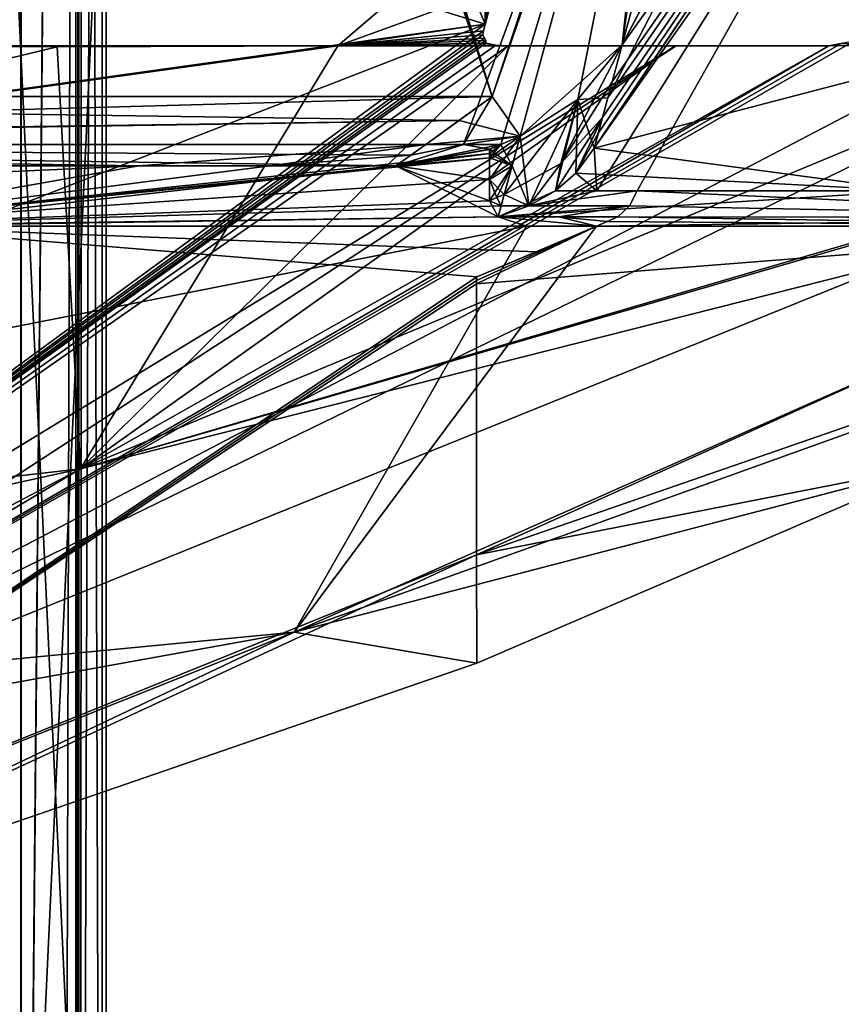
# Model space of a CAD drawing. Header units: millimetres. Extents: x -137 to 239, y -69 to 620.
# Tile 44 of 100: x 65 to 82, y 146 to 166. Entities that reach past the tile are written whole.
import ezdxf

# ---------------------------------------------------------------- set-up
doc = ezdxf.new("R2010")
doc.units = ezdxf.units.MM
doc.header["$LTSCALE"] = 65.185185
for name, color, linetype in [('1019', 7, 'CONTINUOUS'), ('105', 7, 'CONTINUOUS'), ('1222', 7, 'CONTINUOUS'), ('128', 7, 'CONTINUOUS'), ('156', 7, 'CONTINUOUS'), ('178', 7, 'CONTINUOUS'), ('186', 7, 'CONTINUOUS'), ('203', 7, 'CONTINUOUS'), ('378', 7, 'CONTINUOUS'), ('382', 7, 'CONTINUOUS'), ('383', 7, 'CONTINUOUS'), ('582', 7, 'CONTINUOUS'), ('583', 7, 'CONTINUOUS'), ('584', 7, 'CONTINUOUS'), ('585', 7, 'CONTINUOUS'), ('587', 7, 'CONTINUOUS'), ('590', 7, 'CONTINUOUS'), ('593', 7, 'CONTINUOUS'), ('596', 7, 'CONTINUOUS'), ('615', 7, 'CONTINUOUS'), ('616', 7, 'CONTINUOUS'), ('622', 7, 'CONTINUOUS'), ('625', 7, 'CONTINUOUS'), ('626', 7, 'CONTINUOUS'), ('647', 7, 'CONTINUOUS'), ('648', 7, 'CONTINUOUS'), ('650', 7, 'CONTINUOUS'), ('651', 7, 'CONTINUOUS'), ('654', 7, 'CONTINUOUS'), ('655', 7, 'CONTINUOUS'), ('659', 7, 'CONTINUOUS'), ('660', 7, 'CONTINUOUS'), ('661', 7, 'CONTINUOUS'), ('663', 7, 'CONTINUOUS'), ('923', 7, 'CONTINUOUS')]:
    doc.layers.add(name, color=color, linetype=linetype)

msp = doc.modelspace()

# ---------------------------------------------------------------- linework, layer by layer
at = {"layer": '1019', "color": 7, "linetype": 'Continuous'}
for points in [[(66.4, 246.253, 205.87), (66.4, 121.058, 206.511), (66.458, 180.38, 207.052), (66.4, 246.253, 205.87)], [(66.458, 180.38, 207.052), (66.4, 121.058, 206.511), (66.458, 150.789, 206.368), (66.458, 180.38, 207.052)], [(66.458, 150.789, 206.368), (66.4, 121.058, 206.511), (66.458, 121.26, 204.32), (66.458, 150.789, 206.368)]]:
    msp.add_3dface(points, dxfattribs=at)
at = {"layer": '105', "color": 7, "linetype": 'Continuous'}
for points in [[(65.319, 120.009, -219.04), (0.001, 208.203, -235.331), (65.319, 249.742, -218.146), (65.319, 120.009, -219.04)], [(65.269, 118.506, -218.922), (0.001, 208.203, -235.331), (65.319, 120.009, -219.04), (65.269, 118.506, -218.922)]]:
    msp.add_3dface(points, dxfattribs=at)
at = {"layer": '1222', "color": 7, "linetype": 'Continuous'}
for points in [[(72.707, 166.274, -61.939), (74.475, 165.722, -58.184), (73.838, 167.27, -63.349), (72.707, 166.274, -61.939)], [(73.838, 167.27, -63.349), (74.475, 165.722, -58.184), (74.487, 167.328, -62.746), (73.838, 167.27, -63.349)], [(74.487, 167.328, -62.746), (74.475, 165.722, -58.184), (74.672, 167.284, -62.403), (74.487, 167.328, -62.746)], [(74.672, 167.284, -62.403), (74.475, 165.722, -58.184), (74.659, 166.417, -59.983), (74.672, 167.284, -62.403)], [(74.66, 166.422, 59.997), (74.44, 165.594, 57.845), (71.569, 165.298, 60.521), (74.66, 166.422, 59.997)], [(72.701, 166.269, 61.931), (74.66, 166.422, 59.997), (71.569, 165.298, 60.521), (72.701, 166.269, 61.931)], [(71.569, 165.298, -60.521), (74.475, 165.722, -58.184), (72.707, 166.274, -61.939), (71.569, 165.298, -60.521)], [(32.336, 149.359, -44.209), (52.107, 149.359, -16.878), (74.475, 165.722, -58.184), (32.336, 149.359, -44.209)], [(39.112, 160.781, -75.281), (32.336, 149.359, -44.209), (74.475, 165.722, -58.184), (39.112, 160.781, -75.281)], [(39.112, 160.781, -75.281), (74.475, 165.722, -58.184), (71.569, 165.298, -60.521), (39.112, 160.781, -75.281)], [(74.475, 165.722, -58.184), (52.107, 149.359, -16.878), (74.44, 165.594, -57.845), (74.475, 165.722, -58.184)], [(74.44, 165.594, -57.845), (52.107, 149.359, -16.878), (74.429, 165.512, -57.615), (74.44, 165.594, -57.845)], [(74.429, 165.512, -57.615), (52.107, 149.359, -16.878), (74.463, 165.449, -57.382), (74.429, 165.512, -57.615)], [(74.44, 165.594, 57.845), (74.429, 165.511, 57.613), (71.569, 165.298, 60.521), (74.44, 165.594, 57.845)], [(74.429, 165.511, 57.613), (74.463, 165.449, 57.382), (71.569, 165.298, 60.521), (74.429, 165.511, 57.613)], [(74.463, 165.449, -57.382), (52.107, 149.359, -16.878), (74.486, 165.402, -57.209), (74.463, 165.449, -57.382)], [(74.486, 165.402, -57.209), (52.107, 149.359, -16.878), (74.489, 165.345, -57.032), (74.486, 165.402, -57.209)], [(74.489, 165.345, -57.032), (52.107, 149.359, -16.878), (74.683, 165.31, -56.67), (74.489, 165.345, -57.032)], [(81.747, 165.39, -46.198), (81.501, 165.344, -46.459), (53.78, 149.359, 10.383), (81.747, 165.39, -46.198)], [(84.383, 165.374, -41.121), (81.747, 165.39, -46.198), (53.78, 149.359, 10.383), (84.383, 165.374, -41.121)], [(86.678, 165.346, -35.895), (84.383, 165.374, -41.121), (53.78, 149.359, 10.383), (86.678, 165.346, -35.895)], [(87.884, 163.156, -17.699), (86.678, 165.346, -35.895), (53.78, 149.359, 10.383), (87.884, 163.156, -17.699)], [(81.501, 165.344, -46.459), (81.254, 165.298, -46.719), (53.78, 149.359, 10.383), (81.501, 165.344, -46.459)], [(86.678, 165.346, 35.895), (87.856, 163.209, 18.356), (66.492, 156.948, 37.37), (86.678, 165.346, 35.895)], [(81.254, 165.298, 46.719), (86.678, 165.346, 35.895), (66.492, 156.948, 37.37), (81.254, 165.298, 46.719)], [(74.463, 165.449, 57.382), (74.486, 165.402, 57.209), (71.569, 165.298, 60.521), (74.463, 165.449, 57.382)], [(74.486, 165.402, 57.209), (74.489, 165.345, 57.032), (71.569, 165.298, 60.521), (74.486, 165.402, 57.209)], [(74.489, 165.345, 57.032), (74.683, 165.31, 56.67), (71.569, 165.298, 60.521), (74.489, 165.345, 57.032)], [(84.369, 165.375, 41.151), (86.678, 165.346, 35.895), (81.254, 165.298, 46.719), (84.369, 165.375, 41.151)], [(81.501, 165.344, 46.459), (84.369, 165.375, 41.151), (81.254, 165.298, 46.719), (81.501, 165.344, 46.459)], [(66.033, 165.273, 66.453), (0, 149.359, 54.773), (55.232, 165.304, 75.739), (66.033, 165.273, 66.453)], [(0, 149.359, 54.773), (66.033, 165.273, 66.453), (66.492, 156.948, 37.37), (0, 149.359, 54.773)], [(39.53, 165.298, -84.984), (39.112, 160.781, -75.281), (71.569, 165.298, -60.521), (39.53, 165.298, -84.984)], [(52.107, 149.359, -16.878), (74.93, 165.298, -56.306), (74.683, 165.31, -56.67), (52.107, 149.359, -16.878)], [(78.243, 165.298, -51.604), (74.93, 165.298, -56.306), (52.107, 149.359, -16.878), (78.243, 165.298, -51.604)], [(53.78, 149.359, 10.383), (78.243, 165.298, -51.604), (52.107, 149.359, -16.878), (53.78, 149.359, 10.383)], [(81.254, 165.298, -46.719), (78.243, 165.298, -51.604), (53.78, 149.359, 10.383), (81.254, 165.298, -46.719)], [(66.033, 165.273, 66.453), (71.569, 165.298, 60.521), (66.492, 156.948, 37.37), (66.033, 165.273, 66.453)], [(78.219, 165.298, 51.641), (81.254, 165.298, 46.719), (66.492, 156.948, 37.37), (78.219, 165.298, 51.641)], [(74.93, 165.298, 56.306), (78.219, 165.298, 51.641), (66.492, 156.948, 37.37), (74.93, 165.298, 56.306)], [(71.569, 165.298, 60.521), (74.93, 165.298, 56.306), (66.492, 156.948, 37.37), (71.569, 165.298, 60.521)], [(74.683, 165.31, 56.67), (74.93, 165.298, 56.306), (71.569, 165.298, 60.521), (74.683, 165.31, 56.67)], [(87.856, 163.209, 18.356), (88.271, 162.459), (66.492, 156.948, 37.37), (87.856, 163.209, 18.356)], [(66.492, 156.948, 37.37), (87.884, 163.156, -17.699), (53.78, 149.359, 10.383), (66.492, 156.948, 37.37)], [(88.271, 162.459), (87.884, 163.156, -17.699), (66.492, 156.948, 37.37), (88.271, 162.459)], [(0, 149.359, 54.773), (66.492, 156.948, 37.37), (32.132, 149.359, 44.357), (0, 149.359, 54.773)], [(32.132, 149.359, 44.357), (66.492, 156.948, 37.37), (52.083, 149.359, 16.953), (32.132, 149.359, 44.357)], [(66.492, 156.948, 37.37), (53.78, 149.359, 10.383), (52.083, 149.359, 16.953), (66.492, 156.948, 37.37)]]:
    msp.add_3dface(points, dxfattribs=at)
at = {"layer": '128', "color": 7, "linetype": 'Continuous'}
for points in [[(66.498, 120.229, -217.306), (66.515, 249.552, -216.412), (66.916, 121.058, -206.511), (66.498, 120.229, -217.306)], [(66.916, 121.058, -206.511), (66.515, 249.552, -216.412), (66.934, 246.25, -205.872), (66.916, 121.058, -206.511)]]:
    msp.add_3dface(points, dxfattribs=at)
at = {"layer": '156', "color": 7, "linetype": 'Continuous'}
for points in [[(65.319, 120.009, -219.04), (65.319, 249.742, -218.146), (66.515, 249.552, -216.412), (65.319, 120.009, -219.04)], [(66.498, 120.229, -217.306), (65.319, 120.009, -219.04), (66.515, 249.552, -216.412), (66.498, 120.229, -217.306)]]:
    msp.add_3dface(points, dxfattribs=at)
at = {"layer": '178', "color": 7, "linetype": 'Continuous'}
for points in [[(65.32, 249.752, 218.145), (-0.001, 208.203, 235.331), (65.32, 120.029, 219.041), (65.32, 249.752, 218.145)], [(-0.001, 208.203, 235.331), (-0.001, 111.037, 232.311), (65.32, 120.029, 219.041), (-0.001, 208.203, 235.331)]]:
    msp.add_3dface(points, dxfattribs=at)
at = {"layer": '186', "color": 7, "linetype": 'Continuous'}
for points in [[(66.498, 120.228, 217.306), (66.934, 246.25, 205.871), (66.515, 249.552, 216.411), (66.498, 120.228, 217.306)], [(66.916, 121.057, 206.511), (66.934, 246.25, 205.871), (66.498, 120.228, 217.306), (66.916, 121.057, 206.511)]]:
    msp.add_3dface(points, dxfattribs=at)
at = {"layer": '203', "color": 7, "linetype": 'Continuous'}
for points in [[(65.32, 249.752, 218.145), (65.32, 120.029, 219.041), (66.515, 249.552, 216.411), (65.32, 249.752, 218.145)], [(66.515, 249.552, 216.411), (65.32, 120.029, 219.041), (66.159, 120.144, 218.341), (66.515, 249.552, 216.411)], [(66.498, 120.228, 217.306), (66.515, 249.552, 216.411), (66.159, 120.144, 218.341), (66.498, 120.228, 217.306)]]:
    msp.add_3dface(points, dxfattribs=at)
at = {"layer": '378', "color": 7, "linetype": 'Continuous'}
for points in [[(67, 372.828, -137.5), (67, 171.928, -137.5), (67, 70.888, -143.106), (67, 372.828, -137.5)], [(67, 372.382, -157.91), (67, 372.828, -137.5), (67, 70.888, -143.106), (67, 372.382, -157.91)], [(67, 369.778, -178.157), (67, 372.382, -157.91), (67, 93.582, -175.178), (67, 369.778, -178.157)], [(67, 93.582, -175.178), (67, 372.382, -157.91), (67, 70.888, -143.106), (67, 93.582, -175.178)], [(67, 93.582, 175.178), (67, 70.888, 143.106), (67, 372.382, 157.91), (67, 93.582, 175.178)], [(67, 372.382, 157.91), (67, 70.888, 143.106), (67, 171.928, 137.5), (67, 372.382, 157.91)], [(67, 369.778, 178.157), (67, 93.582, 175.178), (67, 372.382, 157.91), (67, 369.778, 178.157)], [(67, 246.315, -203.393), (67, 369.778, -178.157), (67, 120.301, -203.983), (67, 246.315, -203.393)], [(67, 120.301, -203.983), (67, 369.778, -178.157), (67, 93.582, -175.178), (67, 120.301, -203.983)], [(67, 246.315, 203.393), (67, 93.582, 175.178), (67, 369.778, 178.157), (67, 246.315, 203.393)], [(67, 120.301, 203.983), (67, 93.582, 175.178), (67, 246.315, 203.393), (67, 120.301, 203.983)], [(67, 70.888, -143.106), (67, 171.928, -137.5), (67, 44.518, -106.085), (67, 70.888, -143.106)], [(67, 44.518, -106.085), (67, 171.928, -137.5), (67, 129.181, -74.573), (67, 44.518, -106.085)], [(67, 70.888, 143.106), (67, 44.518, 106.085), (67, 171.928, 137.5), (67, 70.888, 143.106)], [(67, 171.928, 137.5), (67, 44.518, 106.085), (67, 129.181, 74.573), (67, 171.928, 137.5)]]:
    msp.add_3dface(points, dxfattribs=at)
at = {"layer": '382', "color": 7, "linetype": 'Continuous'}
for points in [[(65, 129.181, 74.573), (65, 171.928, 137.5), (67, 129.181, 74.573), (65, 129.181, 74.573)], [(65, 171.928, 137.5), (67, 171.928, 137.5), (67, 129.181, 74.573), (65, 171.928, 137.5)]]:
    msp.add_3dface(points, dxfattribs=at)
at = {"layer": '383', "color": 7, "linetype": 'Continuous'}
for points in [[(65, 171.928, -137.5), (65, 129.181, -74.573), (67, 171.928, -137.5), (65, 171.928, -137.5)], [(67, 171.928, -137.5), (65, 129.181, -74.573), (67, 129.181, -74.573), (67, 171.928, -137.5)]]:
    msp.add_3dface(points, dxfattribs=at)
at = {"layer": '582', "color": 7, "linetype": 'Continuous'}
for points in [[(4.497, 164.301, -97.621), (-13.337, 179.785, -120.567), (73.25, 198.759, -122.568), (4.497, 164.301, -97.621)], [(82.307, 194.97, -111.975), (4.497, 164.301, -97.621), (73.25, 198.759, -122.568), (82.307, 194.97, -111.975)], [(82.999, 194.548, -110.917), (4.497, 164.301, -97.621), (82.307, 194.97, -111.975), (82.999, 194.548, -110.917)], [(83.556, 193.952, -109.715), (4.497, 164.301, -97.621), (82.999, 194.548, -110.917), (83.556, 193.952, -109.715)], [(40.892, 164.298, -88.752), (4.497, 164.301, -97.621), (83.556, 193.952, -109.715), (40.892, 164.298, -88.752)], [(78.815, 176.904, -87.051), (40.892, 164.298, -88.752), (83.556, 193.952, -109.715), (78.815, 176.904, -87.051)], [(59.117, 164.299, -77.811), (40.892, 164.298, -88.752), (78.815, 176.904, -87.051), (59.117, 164.299, -77.811)], [(74.617, 164.298, -63.098), (59.117, 164.299, -77.811), (78.815, 176.904, -87.051), (74.617, 164.298, -63.098)], [(75.167, 163.512, -60.2), (74.617, 164.298, -63.098), (78.815, 176.904, -87.051), (75.167, 163.512, -60.2)], [(73.961, 163.82, -62.543), (74.617, 164.298, -63.098), (75.167, 163.512, -60.2), (73.961, 163.82, -62.543)], [(73.306, 163.347, -61.989), (73.961, 163.82, -62.543), (75.167, 163.512, -60.2), (73.306, 163.347, -61.989)], [(74.049, 163.347, -61.099), (73.306, 163.347, -61.989), (75.167, 163.512, -60.2), (74.049, 163.347, -61.099)], [(74.782, 163.347, -60.2), (74.049, 163.347, -61.099), (75.167, 163.512, -60.2), (74.782, 163.347, -60.2)], [(75.008, 162.93, -58.683), (74.782, 163.347, -60.2), (75.167, 163.512, -60.2), (75.008, 162.93, -58.683)], [(74.56, 163.17, -59.957), (74.564, 163.254, -60.2), (75.008, 162.93, -58.683), (74.56, 163.17, -59.957)], [(74.564, 163.254, -60.2), (74.782, 163.347, -60.2), (75.008, 162.93, -58.683), (74.564, 163.254, -60.2)], [(74.558, 163.086, -59.714), (74.56, 163.17, -59.957), (75.008, 162.93, -58.683), (74.558, 163.086, -59.714)], [(74.56, 162.659, -58.439), (74.558, 163.086, -59.714), (75.008, 162.93, -58.683), (74.56, 162.659, -58.439)], [(74.853, 162.364, -57.16), (74.56, 162.659, -58.439), (75.008, 162.93, -58.683), (74.853, 162.364, -57.16)], [(74.56, 162.24, -57.16), (74.56, 162.659, -58.439), (74.707, 162.302, -57.16), (74.56, 162.24, -57.16)], [(74.707, 162.302, -57.16), (74.56, 162.659, -58.439), (74.853, 162.364, -57.16), (74.707, 162.302, -57.16)]]:
    msp.add_3dface(points, dxfattribs=at)
at = {"layer": '583', "color": 7, "linetype": 'Continuous'}
for points in [[(62.174, 202.504, 132.506), (61.962, 202.415, 132.513), (74.617, 164.298, 63.098), (62.174, 202.504, 132.506)], [(62.524, 202.602, 132.442), (62.174, 202.504, 132.506), (74.617, 164.298, 63.098), (62.524, 202.602, 132.442)], [(62.803, 202.579, 132.286), (62.524, 202.602, 132.442), (74.617, 164.298, 63.098), (62.803, 202.579, 132.286)], [(78.171, 174.543, 83.121), (62.803, 202.579, 132.286), (74.617, 164.298, 63.098), (78.171, 174.543, 83.121)], [(74.617, 164.298, 63.098), (61.962, 202.415, 132.513), (41.131, 164.298, 88.642), (74.617, 164.298, 63.098)], [(74.049, 163.347, 61.099), (74.782, 163.347, 60.2), (78.171, 174.543, 83.121), (74.049, 163.347, 61.099)], [(74.049, 163.347, 61.099), (78.171, 174.543, 83.121), (74.617, 164.298, 63.098), (74.049, 163.347, 61.099)], [(78.171, 174.543, 83.121), (74.782, 163.347, 60.2), (75.167, 163.512, 60.2), (78.171, 174.543, 83.121)], [(73.306, 163.347, 61.989), (74.049, 163.347, 61.099), (74.617, 164.298, 63.098), (73.306, 163.347, 61.989)], [(73.959, 163.822, 62.552), (73.306, 163.347, 61.989), (74.617, 164.298, 63.098), (73.959, 163.822, 62.552)], [(74.782, 163.347, 60.2), (74.56, 163.087, 59.714), (75.167, 163.512, 60.2), (74.782, 163.347, 60.2)], [(74.56, 163.087, 59.714), (74.56, 162.659, 58.439), (75.167, 163.512, 60.2), (74.56, 163.087, 59.714)], [(75.167, 163.512, 60.2), (74.56, 162.659, 58.439), (75.007, 162.929, 58.678), (75.167, 163.512, 60.2)], [(74.782, 163.347, 60.2), (74.56, 163.17, 59.957), (74.56, 163.087, 59.714), (74.782, 163.347, 60.2)], [(74.782, 163.347, 60.2), (74.56, 163.253, 60.2), (74.56, 163.17, 59.957), (74.782, 163.347, 60.2)], [(74.56, 162.659, 58.439), (74.56, 162.24, 57.16), (75.007, 162.929, 58.678), (74.56, 162.659, 58.439)], [(74.56, 162.24, 57.16), (74.707, 162.302, 57.16), (75.007, 162.929, 58.678), (74.56, 162.24, 57.16)], [(74.707, 162.302, 57.16), (74.853, 162.364, 57.16), (75.007, 162.929, 58.678), (74.707, 162.302, 57.16)]]:
    msp.add_3dface(points, dxfattribs=at)
at = {"layer": '584', "color": 7, "linetype": 'Continuous'}
for points in [[(73.011, 163.136, 61.739), (72.715, 162.926, 61.49), (74.049, 163.347, 61.099), (73.011, 163.136, 61.739)], [(74.049, 163.347, 61.099), (72.715, 162.926, 61.49), (74.782, 163.347, 60.2), (74.049, 163.347, 61.099)], [(74.782, 163.347, 60.2), (72.715, 162.926, 61.49), (74.56, 163.253, 60.2), (74.782, 163.347, 60.2)], [(74.56, 163.253, 60.2), (72.715, 162.926, 61.49), (74.56, 163.17, 59.957), (74.56, 163.253, 60.2)], [(73.306, 163.347, 61.989), (73.011, 163.136, 61.739), (74.049, 163.347, 61.099), (73.306, 163.347, 61.989)], [(74.56, 163.17, 59.957), (72.715, 162.926, 61.49), (74.56, 163.087, 59.714), (74.56, 163.17, 59.957)], [(74.56, 163.087, 59.714), (72.715, 162.926, 61.49), (74.56, 162.659, 58.439), (74.56, 163.087, 59.714)], [(72.715, 162.926, 61.49), (54.983, 162.926, 77.75), (62.152, 161.739, 69.184), (72.715, 162.926, 61.49)], [(74.733, 161.922, 55.94), (72.715, 162.926, 61.49), (62.152, 161.739, 69.184), (74.733, 161.922, 55.94)], [(74.56, 162.659, 58.439), (72.715, 162.926, 61.49), (74.56, 162.24, 57.16), (74.56, 162.659, 58.439)], [(74.56, 162.24, 57.16), (72.715, 162.926, 61.49), (74.733, 161.922, 55.94), (74.56, 162.24, 57.16)], [(74.707, 162.302, 57.16), (74.56, 162.24, 57.16), (74.793, 162.142, 56.55), (74.707, 162.302, 57.16)], [(74.793, 162.142, 56.55), (74.56, 162.24, 57.16), (74.733, 161.922, 55.94), (74.793, 162.142, 56.55)], [(74.853, 162.364, 57.16), (74.707, 162.302, 57.16), (74.793, 162.142, 56.55), (74.853, 162.364, 57.16)], [(76.671, 161.739, 52.64), (74.733, 161.922, 55.94), (62.152, 161.739, 69.184), (76.671, 161.739, 52.64)], [(75.932, 161.923, 54.303), (74.733, 161.922, 55.94), (76.671, 161.739, 52.64), (75.932, 161.923, 54.303)], [(77.095, 161.923, 52.64), (75.932, 161.923, 54.303), (76.883, 161.831, 52.64), (77.095, 161.923, 52.64)], [(76.883, 161.831, 52.64), (75.932, 161.923, 54.303), (76.671, 161.739, 52.64), (76.883, 161.831, 52.64)]]:
    msp.add_3dface(points, dxfattribs=at)
at = {"layer": '585', "color": 7, "linetype": 'Continuous'}
for points in [[(74.049, 163.347, -61.099), (74.564, 163.254, -60.2), (72.715, 162.926, -61.49), (74.049, 163.347, -61.099)], [(73.011, 163.136, -61.739), (74.049, 163.347, -61.099), (72.715, 162.926, -61.49), (73.011, 163.136, -61.739)], [(74.564, 163.254, -60.2), (74.56, 163.17, -59.957), (72.715, 162.926, -61.49), (74.564, 163.254, -60.2)], [(73.306, 163.347, -61.989), (74.049, 163.347, -61.099), (73.011, 163.136, -61.739), (73.306, 163.347, -61.989)], [(74.049, 163.347, -61.099), (74.782, 163.347, -60.2), (74.564, 163.254, -60.2), (74.049, 163.347, -61.099)], [(74.56, 163.17, -59.957), (74.558, 163.086, -59.714), (60.939, 161.738, -70.253), (74.56, 163.17, -59.957)], [(74.56, 163.17, -59.957), (60.939, 161.738, -70.253), (72.715, 162.926, -61.49), (74.56, 163.17, -59.957)], [(74.558, 163.086, -59.714), (74.56, 162.659, -58.439), (60.939, 161.738, -70.253), (74.558, 163.086, -59.714)], [(67.643, 162.926, -67.029), (41.109, 161.738, -83.421), (36.693, 162.926, -87.874), (67.643, 162.926, -67.029)], [(60.939, 161.738, -70.253), (41.109, 161.738, -83.421), (67.643, 162.926, -67.029), (60.939, 161.738, -70.253)], [(72.715, 162.926, -61.49), (60.939, 161.738, -70.253), (70.231, 162.926, -64.312), (72.715, 162.926, -61.49)], [(70.231, 162.926, -64.312), (60.939, 161.738, -70.253), (67.643, 162.926, -67.029), (70.231, 162.926, -64.312)], [(74.56, 162.659, -58.439), (74.56, 162.24, -57.16), (60.939, 161.738, -70.253), (74.56, 162.659, -58.439)], [(60.939, 161.738, -70.253), (74.56, 162.24, -57.16), (74.793, 162.142, -56.551), (60.939, 161.738, -70.253)], [(74.56, 162.24, -57.16), (74.707, 162.302, -57.16), (74.793, 162.142, -56.551), (74.56, 162.24, -57.16)], [(74.707, 162.302, -57.16), (74.853, 162.364, -57.16), (74.793, 162.142, -56.551), (74.707, 162.302, -57.16)], [(74.733, 161.922, -55.94), (60.939, 161.738, -70.253), (74.793, 162.142, -56.551), (74.733, 161.922, -55.94)], [(75.291, 161.74, -54.598), (60.939, 161.738, -70.253), (74.733, 161.922, -55.94), (75.291, 161.74, -54.598)], [(76.67, 161.739, -52.64), (75.291, 161.74, -54.598), (74.733, 161.922, -55.94), (76.67, 161.739, -52.64)], [(88.492, 161.91, -29.648), (76.67, 161.739, -52.64), (74.733, 161.922, -55.94), (88.492, 161.91, -29.648)], [(88.763, 161.739, -27.761), (76.67, 161.739, -52.64), (88.492, 161.91, -29.648), (88.763, 161.739, -27.761)]]:
    msp.add_3dface(points, dxfattribs=at)
at = {"layer": '587', "color": 7, "linetype": 'Continuous'}
for points in [[(60.939, 161.738, -70.253), (75.291, 161.74, -54.598), (0, 146.933, -56.453), (60.939, 161.738, -70.253)], [(75.291, 161.74, -54.598), (70.705, 153.73, -27.382), (0, 146.933, -56.453), (75.291, 161.74, -54.598)], [(74.31, 160.735, 52.64), (62.152, 161.739, 69.184), (53.724, 146.933, 17.341), (74.31, 160.735, 52.64)], [(76.671, 161.739, 52.64), (62.152, 161.739, 69.184), (75.49, 161.232, 52.64), (76.671, 161.739, 52.64)], [(62.152, 161.739, 69.184), (74.31, 160.735, 52.64), (75.49, 161.232, 52.64), (62.152, 161.739, 69.184)], [(75.291, 161.74, -54.598), (76.67, 161.739, -52.64), (70.705, 153.73, -27.382), (75.291, 161.74, -54.598)], [(76.67, 161.739, -52.64), (88.763, 161.739, -27.761), (70.705, 153.73, -27.382), (76.67, 161.739, -52.64)], [(88.763, 161.739, -27.761), (93.002, 161.739), (70.705, 153.73, -27.382), (88.763, 161.739, -27.761)], [(93.002, 161.739), (83.482, 157.057, 0), (70.705, 153.73, -27.382), (93.002, 161.739)], [(74.307, 160.666, 52.409), (74.31, 160.735, 52.64), (53.724, 146.933, 17.341), (74.307, 160.666, 52.409)], [(74.304, 160.597, 52.178), (74.307, 160.666, 52.409), (53.724, 146.933, 17.341), (74.304, 160.597, 52.178)], [(74.307, 155.253, 28.088), (74.304, 160.597, 52.178), (53.724, 146.933, 17.341), (74.307, 155.253, 28.088)], [(83.482, 157.057, 0), (74.31, 153.117), (70.705, 153.73, -27.382), (83.482, 157.057, 0)], [(56.373, 146.932, -2.991), (74.307, 155.253, 28.088), (53.724, 146.933, 17.341), (56.373, 146.932, -2.991)], [(74.31, 153.117), (74.307, 155.253, 28.088), (56.373, 146.932, -2.991), (74.31, 153.117)], [(0, 146.933, -56.453), (70.705, 153.73, -27.382), (33.098, 146.933, -45.732), (0, 146.933, -56.453)], [(33.098, 146.933, -45.732), (70.705, 153.73, -27.382), (53.673, 146.933, -17.498), (33.098, 146.933, -45.732)], [(70.705, 153.73, -27.382), (56.373, 146.932, -2.991), (53.673, 146.933, -17.498), (70.705, 153.73, -27.382)], [(70.705, 153.73, -27.382), (74.31, 153.117), (56.373, 146.932, -2.991), (70.705, 153.73, -27.382)]]:
    msp.add_3dface(points, dxfattribs=at)
at = {"layer": '590', "color": 7, "linetype": 'Continuous'}
for points in [[(89.673, 189.22, -78.317), (90.793, 184.335, -52.642), (77.179, 165.312, -60.197), (89.673, 189.22, -78.317)], [(81.723, 182.197, -92.28), (89.673, 189.22, -78.317), (77.179, 165.312, -60.197), (81.723, 182.197, -92.28)], [(76.629, 163.275, -54.698), (90.793, 184.335, -52.642), (90.957, 183.635, -47.525), (76.629, 163.275, -54.698)], [(90.793, 184.335, -52.642), (76.629, 163.275, -54.698), (76.711, 163.578, -55.554), (90.793, 184.335, -52.642)], [(76.793, 163.884, -56.407), (90.793, 184.335, -52.642), (76.711, 163.578, -55.554), (76.793, 163.884, -56.407)], [(76.983, 164.587, -58.309), (90.793, 184.335, -52.642), (76.793, 163.884, -56.407), (76.983, 164.587, -58.309)], [(77.179, 165.312, -60.197), (90.793, 184.335, -52.642), (76.983, 164.587, -58.309), (77.179, 165.312, -60.197)], [(84.55, 175.047, -50.111), (76.629, 163.275, -54.698), (90.957, 183.635, -47.525), (84.55, 175.047, -50.111)]]:
    msp.add_3dface(points, dxfattribs=at)
at = {"layer": '593', "color": 7, "linetype": 'Continuous'}
for points in [[(77.179, 165.313, 60.199), (76.897, 164.269, 57.455), (89.707, 189.087, 77.734), (77.179, 165.313, 60.199)], [(89.707, 189.087, 77.734), (76.897, 164.269, 57.455), (90.793, 184.335, 52.638), (89.707, 189.087, 77.734)], [(80.556, 177.858, 85.537), (77.179, 165.313, 60.199), (89.707, 189.087, 77.734), (80.556, 177.858, 85.537)], [(76.897, 164.269, 57.455), (76.629, 163.275, 54.698), (90.793, 184.335, 52.638), (76.897, 164.269, 57.455)], [(76.629, 163.275, 54.698), (84.55, 175.047, 50.111), (90.793, 184.335, 52.638), (76.629, 163.275, 54.698)]]:
    msp.add_3dface(points, dxfattribs=at)
at = {"layer": '596', "color": 7, "linetype": 'Continuous'}
for points in [[(78.171, 174.543, 83.121), (77.179, 165.313, 60.199), (80.556, 177.858, 85.537), (78.171, 174.543, 83.121)], [(78.171, 174.543, 83.121), (75.167, 163.512, 60.2), (77.179, 165.313, 60.199), (78.171, 174.543, 83.121)], [(77.179, 165.313, 60.199), (75.167, 163.512, 60.2), (76.301, 164.237, 60.2), (77.179, 165.313, 60.199)]]:
    msp.add_3dface(points, dxfattribs=at)
at = {"layer": '615', "color": 7, "linetype": 'Continuous'}
for points in [[(76.883, 161.831, 52.64), (76.671, 161.739, 52.64), (88.688, 161.739, 27.997), (76.883, 161.831, 52.64)], [(77.095, 161.923, 52.64), (76.883, 161.831, 52.64), (88.688, 161.739, 27.997), (77.095, 161.923, 52.64)], [(89.108, 161.907, 27.724), (77.095, 161.923, 52.64), (88.688, 161.739, 27.997), (89.108, 161.907, 27.724)]]:
    msp.add_3dface(points, dxfattribs=at)
at = {"layer": '616', "color": 7, "linetype": 'Continuous'}
for points in [[(88.688, 161.739, 27.997), (76.671, 161.739, 52.64), (74.304, 160.597, 52.178), (88.688, 161.739, 27.997)], [(74.304, 160.597, 52.178), (76.671, 161.739, 52.64), (74.307, 160.666, 52.409), (74.304, 160.597, 52.178)], [(74.307, 155.253, 28.088), (88.688, 161.739, 27.997), (74.304, 160.597, 52.178), (74.307, 155.253, 28.088)], [(93.002, 161.739), (88.688, 161.739, 27.997), (74.307, 155.253, 28.088), (93.002, 161.739)], [(83.482, 157.057, 0), (93.002, 161.739), (74.307, 155.253, 28.088), (83.482, 157.057, 0)], [(76.671, 161.739, 52.64), (74.31, 160.735, 52.64), (74.307, 160.666, 52.409), (76.671, 161.739, 52.64)], [(74.31, 160.735, 52.64), (76.671, 161.739, 52.64), (75.49, 161.232, 52.64), (74.31, 160.735, 52.64)], [(74.31, 153.117), (83.482, 157.057, 0), (74.307, 155.253, 28.088), (74.31, 153.117)]]:
    msp.add_3dface(points, dxfattribs=at)
at = {"layer": '622', "color": 7, "linetype": 'Continuous'}
for points in [[(78.815, 176.904, -87.051), (81.723, 182.197, -92.28), (77.179, 165.312, -60.197), (78.815, 176.904, -87.051)], [(75.167, 163.512, -60.2), (78.815, 176.904, -87.051), (76.301, 164.238, -60.2), (75.167, 163.512, -60.2)], [(78.815, 176.904, -87.051), (77.179, 165.312, -60.197), (76.301, 164.238, -60.2), (78.815, 176.904, -87.051)]]:
    msp.add_3dface(points, dxfattribs=at)
at = {"layer": '625', "color": 7, "linetype": 'Continuous'}
for points in [[(84.55, 175.047, -50.111), (91.837, 167.254, -25.629), (76.629, 163.275, -54.698), (84.55, 175.047, -50.111)], [(91.837, 167.254, -25.629), (82.889, 162.435, -43.932), (76.629, 163.275, -54.698), (91.837, 167.254, -25.629)], [(76.629, 163.275, -54.698), (82.889, 162.435, -43.932), (76.264, 162.782, -54.871), (76.629, 163.275, -54.698)], [(82.889, 162.435, -43.932), (75.864, 162.434, -55.184), (76.264, 162.782, -54.871), (82.889, 162.435, -43.932)]]:
    msp.add_3dface(points, dxfattribs=at)
at = {"layer": '626', "color": 7, "linetype": 'Continuous'}
for points in [[(76.629, 163.275, 54.698), (76.678, 162.433, 54.048), (84.674, 175.211, 50.001), (76.629, 163.275, 54.698)], [(84.55, 175.047, 50.111), (76.629, 163.275, 54.698), (84.674, 175.211, 50.001), (84.55, 175.047, 50.111)], [(76.678, 162.433, 54.048), (77.475, 162.432, 52.9), (84.674, 175.211, 50.001), (76.678, 162.433, 54.048)], [(77.475, 162.432, 52.9), (85.946, 162.445, 37.596), (84.674, 175.211, 50.001), (77.475, 162.432, 52.9)], [(76.629, 163.275, 54.698), (76.264, 162.783, 54.871), (76.678, 162.433, 54.048), (76.629, 163.275, 54.698)], [(76.264, 162.783, 54.871), (75.864, 162.434, 55.184), (76.678, 162.433, 54.048), (76.264, 162.783, 54.871)]]:
    msp.add_3dface(points, dxfattribs=at)
at = {"layer": '647', "color": 7, "linetype": 'Continuous'}
for points in [[(77.179, 165.312, -60.197), (76.983, 164.587, -58.309), (75.965, 162.971, -56.826), (77.179, 165.312, -60.197)], [(76.301, 164.238, -60.2), (77.179, 165.312, -60.197), (75.965, 162.971, -56.826), (76.301, 164.238, -60.2)], [(76.983, 164.587, -58.309), (76.793, 163.884, -56.407), (75.965, 162.971, -56.826), (76.983, 164.587, -58.309)], [(74.853, 162.364, -57.16), (75.167, 163.512, -60.2), (76.301, 164.238, -60.2), (74.853, 162.364, -57.16)], [(74.853, 162.364, -57.16), (76.301, 164.238, -60.2), (75.965, 162.971, -56.826), (74.853, 162.364, -57.16)], [(74.853, 162.364, -57.16), (75.008, 162.93, -58.683), (75.167, 163.512, -60.2), (74.853, 162.364, -57.16)]]:
    msp.add_3dface(points, dxfattribs=at)
at = {"layer": '648', "color": 7, "linetype": 'Continuous'}
for points in [[(77.179, 165.313, 60.199), (76.301, 164.237, 60.2), (76.897, 164.269, 57.455), (77.179, 165.313, 60.199)], [(76.301, 164.237, 60.2), (75.167, 163.512, 60.2), (75.34, 162.138, 55.587), (76.301, 164.237, 60.2)], [(75.864, 162.434, 55.184), (76.301, 164.237, 60.2), (75.34, 162.138, 55.587), (75.864, 162.434, 55.184)], [(76.301, 164.237, 60.2), (75.864, 162.434, 55.184), (76.264, 162.783, 54.871), (76.301, 164.237, 60.2)], [(76.629, 163.275, 54.698), (76.301, 164.237, 60.2), (76.264, 162.783, 54.871), (76.629, 163.275, 54.698)], [(76.897, 164.269, 57.455), (76.301, 164.237, 60.2), (76.629, 163.275, 54.698), (76.897, 164.269, 57.455)], [(75.167, 163.512, 60.2), (75.007, 162.929, 58.678), (75.34, 162.138, 55.587), (75.167, 163.512, 60.2)], [(75.007, 162.929, 58.678), (74.853, 162.364, 57.16), (75.34, 162.138, 55.587), (75.007, 162.929, 58.678)], [(74.853, 162.364, 57.16), (74.793, 162.142, 56.55), (75.34, 162.138, 55.587), (74.853, 162.364, 57.16)], [(74.793, 162.142, 56.55), (74.733, 161.922, 55.94), (75.34, 162.138, 55.587), (74.793, 162.142, 56.55)]]:
    msp.add_3dface(points, dxfattribs=at)
at = {"layer": '650', "color": 7, "linetype": 'Continuous'}
for points in [[(59.117, 164.299, -77.811), (74.617, 164.298, -63.098), (40.401, 163.347, -87.087), (59.117, 164.299, -77.811)], [(74.617, 164.298, -63.098), (73.961, 163.82, -62.543), (40.401, 163.347, -87.087), (74.617, 164.298, -63.098)], [(73.961, 163.82, -62.543), (73.306, 163.347, -61.989), (40.401, 163.347, -87.087), (73.961, 163.82, -62.543)]]:
    msp.add_3dface(points, dxfattribs=at)
at = {"layer": '651', "color": 7, "linetype": 'Continuous'}
for points in [[(73.959, 163.822, 62.552), (74.617, 164.298, 63.098), (41.131, 164.298, 88.642), (73.959, 163.822, 62.552)], [(73.959, 163.822, 62.552), (41.131, 164.298, 88.642), (43.145, 163.347, 85.761), (73.959, 163.822, 62.552)], [(73.306, 163.347, 61.989), (73.959, 163.822, 62.552), (43.145, 163.347, 85.761), (73.306, 163.347, 61.989)]]:
    msp.add_3dface(points, dxfattribs=at)
at = {"layer": '654', "color": 7, "linetype": 'Continuous'}
for points in [[(67.643, 162.926, -67.029), (36.693, 162.926, -87.874), (40.401, 163.347, -87.087), (67.643, 162.926, -67.029)], [(73.306, 163.347, -61.989), (67.643, 162.926, -67.029), (40.401, 163.347, -87.087), (73.306, 163.347, -61.989)], [(73.306, 163.347, -61.989), (70.231, 162.926, -64.312), (67.643, 162.926, -67.029), (73.306, 163.347, -61.989)], [(73.306, 163.347, -61.989), (73.011, 163.136, -61.739), (70.231, 162.926, -64.312), (73.306, 163.347, -61.989)], [(73.011, 163.136, -61.739), (72.715, 162.926, -61.49), (70.231, 162.926, -64.312), (73.011, 163.136, -61.739)]]:
    msp.add_3dface(points, dxfattribs=at)
at = {"layer": '655', "color": 7, "linetype": 'Continuous'}
for points in [[(54.983, 162.926, 77.75), (72.715, 162.926, 61.49), (43.145, 163.347, 85.761), (54.983, 162.926, 77.75)], [(72.715, 162.926, 61.49), (73.011, 163.136, 61.739), (43.145, 163.347, 85.761), (72.715, 162.926, 61.49)], [(73.011, 163.136, 61.739), (73.306, 163.347, 61.989), (43.145, 163.347, 85.761), (73.011, 163.136, 61.739)]]:
    msp.add_3dface(points, dxfattribs=at)
at = {"layer": '659', "color": 7, "linetype": 'Continuous'}
for points in [[(88.492, 161.91, -29.648), (74.733, 161.922, -55.94), (82.889, 162.435, -43.932), (88.492, 161.91, -29.648)], [(82.889, 162.435, -43.932), (74.733, 161.922, -55.94), (75.864, 162.434, -55.184), (82.889, 162.435, -43.932)], [(75.864, 162.434, -55.184), (74.733, 161.922, -55.94), (75.34, 162.138, -55.587), (75.864, 162.434, -55.184)]]:
    msp.add_3dface(points, dxfattribs=at)
at = {"layer": '660', "color": 7, "linetype": 'Continuous'}
for points in [[(89.108, 161.907, 27.724), (77.475, 162.432, 52.9), (77.321, 162.136, 52.795), (89.108, 161.907, 27.724)], [(85.946, 162.445, 37.596), (77.475, 162.432, 52.9), (89.108, 161.907, 27.724), (85.946, 162.445, 37.596)], [(77.095, 161.923, 52.64), (89.108, 161.907, 27.724), (77.321, 162.136, 52.795), (77.095, 161.923, 52.64)]]:
    msp.add_3dface(points, dxfattribs=at)
at = {"layer": '661', "color": 7, "linetype": 'Continuous'}
for points in [[(76.264, 162.782, -54.871), (75.864, 162.434, -55.184), (76.793, 163.884, -56.407), (76.264, 162.782, -54.871)], [(76.793, 163.884, -56.407), (75.864, 162.434, -55.184), (75.965, 162.971, -56.826), (76.793, 163.884, -56.407)], [(76.264, 162.782, -54.871), (76.793, 163.884, -56.407), (76.711, 163.578, -55.554), (76.264, 162.782, -54.871)], [(76.629, 163.275, -54.698), (76.264, 162.782, -54.871), (76.711, 163.578, -55.554), (76.629, 163.275, -54.698)], [(75.34, 162.138, -55.587), (74.853, 162.364, -57.16), (75.965, 162.971, -56.826), (75.34, 162.138, -55.587)], [(75.864, 162.434, -55.184), (75.34, 162.138, -55.587), (75.965, 162.971, -56.826), (75.864, 162.434, -55.184)], [(74.853, 162.364, -57.16), (74.733, 161.922, -55.94), (74.793, 162.142, -56.551), (74.853, 162.364, -57.16)], [(74.733, 161.922, -55.94), (74.853, 162.364, -57.16), (75.34, 162.138, -55.587), (74.733, 161.922, -55.94)]]:
    msp.add_3dface(points, dxfattribs=at)
at = {"layer": '663', "color": 7, "linetype": 'Continuous'}
for points in [[(75.864, 162.434, 55.184), (75.34, 162.138, 55.587), (76.678, 162.433, 54.048), (75.864, 162.434, 55.184)], [(75.34, 162.138, 55.587), (77.475, 162.432, 52.9), (76.678, 162.433, 54.048), (75.34, 162.138, 55.587)], [(77.475, 162.432, 52.9), (75.34, 162.138, 55.587), (77.321, 162.136, 52.795), (77.475, 162.432, 52.9)], [(75.34, 162.138, 55.587), (74.733, 161.922, 55.94), (77.321, 162.136, 52.795), (75.34, 162.138, 55.587)], [(74.733, 161.922, 55.94), (75.932, 161.923, 54.303), (77.321, 162.136, 52.795), (74.733, 161.922, 55.94)], [(75.932, 161.923, 54.303), (77.095, 161.923, 52.64), (77.321, 162.136, 52.795), (75.932, 161.923, 54.303)]]:
    msp.add_3dface(points, dxfattribs=at)
at = {"layer": '923', "color": 7, "linetype": 'Continuous'}
for points in [[(66.4, 121.058, -206.511), (66.4, 246.253, -205.87), (66.458, 121.26, -204.32), (66.4, 121.058, -206.511)], [(66.458, 121.26, -204.32), (66.4, 246.253, -205.87), (66.458, 150.789, -206.368), (66.458, 121.26, -204.32)], [(66.458, 150.789, -206.368), (66.4, 246.253, -205.87), (66.458, 180.38, -207.052), (66.458, 150.789, -206.368)]]:
    msp.add_3dface(points, dxfattribs=at)

doc.saveas('drawing.dxf')
